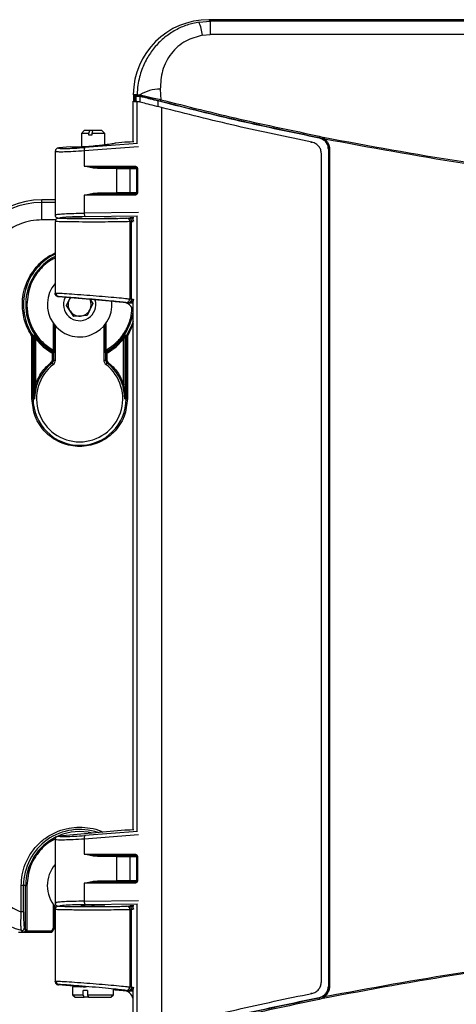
# Model space of a CAD drawing. Header units: inches. Extents: x 0.4 to 16.8, y 0 to 10.8.
# Tile 7 of 102: x 5.494 to 5.863, y 3.972 to 4.803. Entities that reach past the tile are written whole.
import ezdxf

# ---------------------------------------------------------------- set-up
doc = ezdxf.new("R2010")
doc.units = ezdxf.units.IN
doc.header["$MEASUREMENT"] = 0

msp = doc.modelspace()

# ---------------------------------------------------------------- linework, layer by layer
at = {"color": 7, "linetype": 'Continuous'}
for p, q in [((5.65524, 4.80203), (5.65393, 4.80334)), ((6.77942, 4.80334), (5.65393, 4.80334)), ((5.64574, 4.80128), (5.65524, 4.80203)), ((5.65524, 4.80203), (5.65524, 4.79074)), ((6.77811, 4.80203), (5.65524, 4.80203)), ((5.64865, 4.79023), (5.65524, 4.79074)), ((6.77811, 4.79074), (5.65524, 4.79074)), ((5.5902, 4.74033), (5.59339, 4.74015)), ((5.59055, 4.73445), (5.59055, 4.73937)), ((5.59411, 4.73914), (5.59093, 4.73937)), ((5.59181, 4.73913), (5.59181, 4.73437)), ((5.59184, 4.73437), (5.59184, 4.73912)), ((5.59267, 4.73431), (5.59267, 4.7389)), ((5.59339, 4.74015), (5.5957, 4.73981)), ((5.59631, 4.73869), (5.59411, 4.73914)), ((5.59579, 4.7387), (5.59579, 4.7336)), ((5.61299, 4.74474), (5.61336, 4.73582)), ((5.59016, 4.70017), (5.59016, 4.73448)), ((5.5933, 4.73427), (5.5933, 4.69895)), ((5.61129, 4.72981), (5.61129, 4.7349)), ((5.61399, 4.72916), (5.61399, 3.95233)), ((5.54886, 4.70984), (5.5464, 4.70738)), ((5.5464, 4.70738), (5.5464, 4.69587)), ((5.55282, 4.70738), (5.5464, 4.70738)), ((5.55339, 4.70984), (5.54886, 4.70984)), ((5.55282, 4.70738), (5.55339, 4.70984)), ((5.55282, 4.7059), (5.55282, 4.70738)), ((5.55522, 4.7059), (5.55282, 4.7059)), ((5.55578, 4.70984), (5.55339, 4.70984)), ((5.55578, 4.70984), (5.55522, 4.70738)), ((5.56609, 4.70738), (5.55522, 4.70738)), ((5.55522, 4.70738), (5.55522, 4.7059)), ((5.56363, 4.70984), (5.55578, 4.70984)), ((5.56609, 4.70738), (5.56363, 4.70984)), ((5.56609, 4.69759), (5.56609, 4.70738)), ((5.74704, 4.70369), (5.74706, 4.70371)), ((5.74706, 4.70371), (5.75002, 4.70261)), ((5.74725, 4.70509), (5.7505, 4.70388)), ((5.7505, 4.70388), (5.75179, 4.70254)), ((5.53717, 4.69592), (5.52736, 4.69506)), ((5.5947, 4.69599), (5.54885, 4.69255)), ((5.59379, 4.69883), (5.54928, 4.69549)), ((5.58307, 4.69994), (5.57538, 4.69927)), ((5.58757, 4.69994), (5.58307, 4.69994)), ((5.59081, 4.70023), (5.58757, 4.69994)), ((5.74019, 4.69991), (5.74084, 4.69991)), ((5.75002, 4.70261), (5.75127, 4.70177)), ((5.52426, 4.69158), (5.52426, 4.63873)), ((5.52442, 4.69194), (5.52442, 4.69163)), ((5.52442, 4.69163), (5.52443, 4.69158)), ((5.52455, 4.69228), (5.52467, 4.69185)), ((5.52736, 4.69506), (5.52695, 4.69503)), ((5.54885, 4.69255), (5.54885, 4.67982)), ((5.74903, 3.99122), (5.74903, 4.69027)), ((5.75498, 4.69408), (5.75495, 4.69405)), ((5.75495, 4.69405), (5.75495, 3.98743)), ((5.75498, 4.69408), (5.75498, 3.98741)), ((5.75587, 4.69408), (5.75498, 4.69408)), ((5.75587, 4.69408), (5.75587, 3.98741)), ((5.54885, 4.67982), (5.59131, 4.67982)), ((5.54885, 4.67982), (5.56, 4.67883)), ((5.55624, 4.67817), (5.54885, 4.67982)), ((5.56, 4.67883), (5.59154, 4.67883)), ((5.55989, 4.67785), (5.55624, 4.67817)), ((5.57624, 4.67785), (5.55989, 4.67785)), ((5.57624, 4.65718), (5.57624, 4.67785)), ((5.57624, 4.67785), (5.58771, 4.67785)), ((5.58771, 4.67785), (5.59296, 4.67785)), ((5.58771, 4.65718), (5.58771, 4.67785)), ((5.59296, 4.67785), (5.59296, 4.65718)), ((5.59365, 4.67785), (5.59296, 4.67785)), ((5.59365, 4.67785), (5.59365, 4.65718)), ((5.54885, 4.65521), (5.55624, 4.65686)), ((5.56, 4.6562), (5.54885, 4.65521)), ((5.54885, 4.65521), (5.54885, 4.64007)), ((5.59131, 4.65521), (5.54885, 4.65521)), ((5.55624, 4.65686), (5.55989, 4.65718)), ((5.55989, 4.65718), (5.57624, 4.65718)), ((5.59154, 4.6562), (5.56, 4.6562)), ((5.58771, 4.65718), (5.57624, 4.65718)), ((5.59296, 4.65718), (5.58771, 4.65718)), ((5.59365, 4.65718), (5.59296, 4.65718)), ((5.51294, 4.64906), (5.51294, 4.65129)), ((5.52426, 4.65129), (5.51294, 4.65129)), ((5.51294, 4.63431), (5.51294, 4.64906)), ((5.52426, 4.64906), (5.51294, 4.64906)), ((5.52454, 4.6391), (5.52442, 4.63905)), ((5.52442, 4.63905), (5.52442, 4.63874)), ((5.52467, 4.63883), (5.52455, 4.63836)), ((5.5947, 4.64064), (5.54885, 4.64007)), ((5.54953, 4.63712), (5.59378, 4.63767)), ((5.5933, 4.63751), (5.5933, 4.11824)), ((5.52466, 4.63431), (5.51294, 4.63431)), ((5.52426, 4.63308), (5.52426, 4.57257)), ((5.52491, 4.63298), (5.52426, 4.63306)), ((5.58452, 4.6359), (5.58478, 4.63592)), ((5.58576, 4.63586), (5.58757, 4.63602)), ((5.58883, 4.63306), (5.58739, 4.63295)), ((5.58739, 4.63295), (5.58739, 4.56767)), ((5.59081, 4.63602), (5.58757, 4.63602)), ((5.58803, 4.63503), (5.5891, 4.63602)), ((5.58882, 4.63327), (5.59016, 4.63337)), ((5.58883, 4.63306), (5.58882, 4.63327)), ((5.58883, 4.56744), (5.58883, 4.63306)), ((5.58883, 4.63306), (5.59016, 4.63306)), ((5.59016, 4.634), (5.59016, 4.63602)), ((5.52426, 4.57257), (5.52488, 4.57262)), ((5.52426, 4.57258), (5.52435, 4.57185)), ((5.52426, 4.5724), (5.52426, 4.57257)), ((5.52695, 4.56963), (5.52752, 4.56968)), ((5.5735, 4.56556), (5.52695, 4.56963)), ((5.57339, 4.56539), (5.52695, 4.56946)), ((5.53369, 4.56215), (5.53683, 4.56859)), ((5.55616, 4.56373), (5.55123, 4.55361)), ((5.55388, 4.5671), (5.55616, 4.56373)), ((5.57339, 4.56539), (5.5735, 4.56556)), ((5.57489, 4.56539), (5.57339, 4.56539)), ((5.57489, 4.56539), (5.5735, 4.56556)), ((5.57489, 4.56539), (5.58157, 4.56481)), ((5.58157, 4.56481), (5.59016, 4.56405)), ((5.58426, 4.56473), (5.58605, 4.56444)), ((5.59016, 4.56408), (5.58605, 4.56444)), ((5.58739, 4.56767), (5.58883, 4.56744)), ((5.58959, 4.56512), (5.58837, 4.56589)), ((5.58879, 4.56698), (5.58883, 4.56744)), ((5.58879, 4.56698), (5.59016, 4.56676)), ((5.58883, 4.56744), (5.59016, 4.56744)), ((5.58959, 4.56512), (5.59016, 4.56507)), ((5.59016, 4.11946), (5.59016, 4.56657)), ((5.59027, 4.56744), (5.59021, 4.56675)), ((5.54, 4.55282), (5.53369, 4.56215)), ((5.52254, 4.5473), (5.52254, 4.52438)), ((5.52352, 4.54597), (5.52352, 4.52438)), ((5.55123, 4.55361), (5.54, 4.55282)), ((5.56633, 4.52438), (5.56633, 4.54597)), ((5.56731, 4.52438), (5.56731, 4.5473)), ((5.59016, 4.54664), (5.58524, 4.53618)), ((5.5245, 4.51612), (5.5245, 4.5448)), ((5.56535, 4.5448), (5.56535, 4.51612)), ((5.50461, 4.53618), (5.50543, 4.53672)), ((5.50461, 4.48346), (5.50461, 4.53618)), ((5.50559, 4.53618), (5.50461, 4.53618)), ((5.50661, 4.53709), (5.50543, 4.53672)), ((5.50678, 4.53654), (5.50559, 4.53618)), ((5.50559, 4.48346), (5.50559, 4.53618)), ((5.50678, 4.48346), (5.50678, 4.53654)), ((5.50777, 4.534), (5.50854, 4.5346)), ((5.50777, 4.534), (5.50777, 4.49539)), ((5.58208, 4.534), (5.58131, 4.5346)), ((5.58208, 4.49539), (5.58208, 4.534)), ((5.58307, 4.53654), (5.58307, 4.48346)), ((5.58426, 4.53618), (5.58307, 4.53654)), ((5.58442, 4.53672), (5.58324, 4.53709)), ((5.58426, 4.53618), (5.58426, 4.48346)), ((5.58524, 4.53618), (5.58426, 4.53618)), ((5.58442, 4.53672), (5.58524, 4.53618)), ((5.58524, 4.53618), (5.58524, 4.48346)), ((5.52189, 4.52185), (5.52237, 4.52271)), ((5.52189, 4.51612), (5.52189, 4.52185)), ((5.52189, 4.52185), (5.52287, 4.52185)), ((5.52291, 4.52304), (5.52237, 4.52271)), ((5.52352, 4.52438), (5.52254, 4.52438)), ((5.52287, 4.52185), (5.52342, 4.52218)), ((5.52287, 4.52185), (5.52287, 4.51612)), ((5.56731, 4.52438), (5.56633, 4.52438)), ((5.56643, 4.52218), (5.56698, 4.52185)), ((5.56748, 4.52271), (5.56694, 4.52304)), ((5.56698, 4.51612), (5.56698, 4.52185)), ((5.56698, 4.52185), (5.56796, 4.52185)), ((5.56748, 4.52271), (5.56796, 4.52185)), ((5.56796, 4.52185), (5.56796, 4.51612)), ((5.5216, 4.51352), (5.521, 4.51429)), ((5.5216, 4.51352), (5.5226, 4.51223)), ((5.52189, 4.51612), (5.52287, 4.51612)), ((5.52287, 4.51612), (5.5245, 4.51612)), ((5.56535, 4.51612), (5.56698, 4.51612)), ((5.56698, 4.51612), (5.56796, 4.51612)), ((5.56725, 4.51223), (5.56825, 4.51352)), ((5.56885, 4.51429), (5.56825, 4.51352)), ((5.50777, 4.49539), (5.50678, 4.48346)), ((5.50678, 4.48346), (5.5087, 4.49509)), ((5.5087, 4.49509), (5.50777, 4.49539)), ((5.58208, 4.49539), (5.58115, 4.49509)), ((5.58115, 4.49509), (5.58307, 4.48346)), ((5.58307, 4.48346), (5.58208, 4.49539)), ((5.50461, 4.48346), (5.50559, 4.48346)), ((5.50559, 4.48346), (5.50678, 4.48346)), ((5.58307, 4.48346), (5.58426, 4.48346)), ((5.58426, 4.48346), (5.58524, 4.48346)), ((5.52736, 4.11436), (5.52695, 4.11432)), ((5.58307, 4.11923), (5.52736, 4.11436)), ((5.5947, 4.11528), (5.54885, 4.11184)), ((5.59379, 4.11812), (5.54928, 4.11478)), ((5.58757, 4.11924), (5.58307, 4.11923)), ((5.59081, 4.11952), (5.58757, 4.11924)), ((5.52426, 4.11087), (5.52426, 4.05802)), ((5.52442, 4.11123), (5.52442, 4.11093)), ((5.52442, 4.11093), (5.52443, 4.11087)), ((5.52455, 4.11157), (5.52467, 4.11114)), ((5.54885, 4.11184), (5.54885, 4.09911)), ((5.54885, 4.09911), (5.59131, 4.09911)), ((5.54885, 4.09911), (5.56, 4.09813)), ((5.55624, 4.09746), (5.54885, 4.09911)), ((5.55989, 4.09714), (5.55624, 4.09746)), ((5.57624, 4.09714), (5.55989, 4.09714)), ((5.56, 4.09813), (5.59154, 4.09813)), ((5.57624, 4.07647), (5.57624, 4.09714)), ((5.57624, 4.09714), (5.58771, 4.09714)), ((5.58771, 4.09714), (5.59296, 4.09714)), ((5.58771, 4.07647), (5.58771, 4.09714)), ((5.59296, 4.09714), (5.59296, 4.07647)), ((5.59365, 4.09714), (5.59296, 4.09714)), ((5.59365, 4.09714), (5.59365, 4.07647)), ((5.4956, 4.05028), (5.4956, 4.07253)), ((5.49757, 4.07253), (5.4956, 4.07253)), ((5.49757, 4.05028), (5.49757, 4.07253)), ((5.49935, 4.07253), (5.49757, 4.07253)), ((5.49935, 4.03517), (5.49935, 4.07253)), ((5.49935, 4.07253), (5.50034, 4.07253)), ((5.50034, 4.07253), (5.50034, 4.03517)), ((5.54885, 4.0745), (5.55624, 4.07615)), ((5.56, 4.07549), (5.54885, 4.0745)), ((5.54885, 4.0745), (5.54885, 4.05936)), ((5.59131, 4.0745), (5.54885, 4.0745)), ((5.55624, 4.07615), (5.55989, 4.07647)), ((5.55989, 4.07647), (5.57624, 4.07647)), ((5.59154, 4.07549), (5.56, 4.07549)), ((5.58771, 4.07647), (5.57624, 4.07647)), ((5.59296, 4.07647), (5.58771, 4.07647)), ((5.59365, 4.07647), (5.59296, 4.07647)), ((5.52254, 4.05689), (5.52254, 4.03665)), ((5.52352, 4.05557), (5.52352, 4.03665)), ((5.52442, 4.05834), (5.52454, 4.05839)), ((5.52442, 4.05803), (5.52442, 4.05834)), ((5.52467, 4.05812), (5.52455, 4.05766)), ((5.54885, 4.05936), (5.5947, 4.05993)), ((5.59378, 4.05696), (5.54953, 4.05641)), ((5.5933, 4.0568), (5.5933, 3.94721)), ((5.49757, 4.05028), (5.4956, 4.05028)), ((5.52426, 4.05237), (5.52426, 3.99186)), ((5.52491, 4.05227), (5.52426, 4.05236)), ((5.5245, 4.05233), (5.5245, 4.0544)), ((5.58452, 4.05519), (5.58478, 4.05521)), ((5.58576, 4.05515), (5.58757, 4.05531)), ((5.58883, 4.05235), (5.58739, 4.05224)), ((5.58739, 4.05224), (5.58739, 3.98696)), ((5.59081, 4.05531), (5.58757, 4.05531)), ((5.58803, 4.05432), (5.5891, 4.05531)), ((5.58882, 4.05256), (5.59016, 4.05266)), ((5.58883, 4.05235), (5.58882, 4.05256)), ((5.58883, 3.98673), (5.58883, 4.05235)), ((5.59016, 4.05235), (5.58883, 4.05235)), ((5.59016, 4.05329), (5.59016, 4.05531)), ((5.49323, 4.03316), (5.4972, 4.03316)), ((5.49691, 4.03326), (5.49571, 4.03477)), ((5.49713, 4.0332), (5.49691, 4.03326)), ((5.4982, 4.03666), (5.49935, 4.03517)), ((5.50034, 4.03517), (5.49935, 4.03517)), ((5.50034, 4.03517), (5.50016, 4.03415)), ((5.50016, 4.03415), (5.50016, 4.03316)), ((5.52109, 4.03415), (5.50016, 4.03415)), ((5.50016, 4.03316), (5.52109, 4.03316)), ((5.52254, 4.03665), (5.52109, 4.03415)), ((5.52109, 4.03316), (5.52109, 4.03415)), ((5.52109, 4.03415), (5.52194, 4.03366)), ((5.52194, 4.03366), (5.52339, 4.03616)), ((5.52254, 4.03665), (5.52352, 4.03665)), ((5.52339, 4.03616), (5.52254, 4.03665)), ((5.52339, 4.03616), (5.52426, 4.03766)), ((5.52352, 4.03665), (5.52426, 4.03793)), ((5.52426, 3.99186), (5.52488, 3.99191)), ((5.52426, 3.99187), (5.52435, 3.99114)), ((5.52426, 3.99169), (5.52426, 3.99186)), ((5.52752, 3.98897), (5.52695, 3.98892)), ((5.52695, 3.98892), (5.54587, 3.98726)), ((5.54587, 3.98709), (5.52695, 3.98875)), ((5.53902, 3.98709), (5.53902, 3.98045)), ((5.55129, 3.98709), (5.53902, 3.98709)), ((5.54587, 3.98726), (5.54607, 3.98728)), ((5.54587, 3.98726), (5.54592, 3.98726)), ((5.54592, 3.98709), (5.54592, 3.98726)), ((5.55169, 3.98389), (5.54804, 3.98389)), ((5.54804, 3.98045), (5.54804, 3.98389)), ((5.55169, 3.98389), (5.55169, 3.98045)), ((5.57347, 3.98485), (5.5735, 3.98485)), ((5.5735, 3.98485), (5.57347, 3.98481)), ((5.57347, 3.98045), (5.57347, 3.98481)), ((5.57489, 3.98468), (5.57347, 3.98468)), ((5.5735, 3.98485), (5.57489, 3.98468)), ((5.57489, 3.98468), (5.58157, 3.9841)), ((5.58157, 3.9841), (5.59016, 3.98335)), ((5.58605, 3.98373), (5.58426, 3.98402)), ((5.59016, 3.98337), (5.58605, 3.98373)), ((5.58739, 3.98696), (5.58883, 3.98673)), ((5.58959, 3.98441), (5.58837, 3.98518)), ((5.58879, 3.98627), (5.58883, 3.98673)), ((5.58879, 3.98627), (5.59016, 3.98605)), ((5.58883, 3.98673), (5.59016, 3.98673)), ((5.58959, 3.98441), (5.59016, 3.98436)), ((5.59016, 3.94701), (5.59016, 3.98586)), ((5.59027, 3.98673), (5.59021, 3.98604)), ((5.74084, 3.98157), (5.74019, 3.98157)), ((5.75495, 3.98743), (5.75498, 3.98741)), ((5.75587, 3.98741), (5.75498, 3.98741)), ((5.53902, 3.98045), (5.54123, 3.97823)), ((5.53902, 3.98045), (5.54804, 3.98045)), ((5.54123, 3.97823), (5.54887, 3.97823)), ((5.54887, 3.97823), (5.54804, 3.98045)), ((5.55252, 3.97823), (5.54887, 3.97823)), ((5.55169, 3.98045), (5.57347, 3.98045)), ((5.55169, 3.98045), (5.55252, 3.97823)), ((5.55252, 3.97823), (5.57125, 3.97823)), ((5.57125, 3.97823), (5.57347, 3.98045)), ((5.74706, 3.97778), (5.74704, 3.9778)), ((5.75002, 3.97888), (5.74706, 3.97778)), ((5.7505, 3.97761), (5.74725, 3.9764)), ((5.75127, 3.97972), (5.75002, 3.97888)), ((5.75179, 3.97895), (5.7505, 3.97761))]:
    msp.add_line(p, q, dxfattribs=at)
at = {"color": 7, "linetype": 'Continuous', "flags": 128}
for points in [[(5.53697, 4.56858), (5.53679, 4.56832), (5.53616, 4.56721)], [(5.59016, 4.54876), (5.58877, 4.54492), (5.58442, 4.53672)]]:
    msp.add_lwpolyline(points, dxfattribs=at)
at = {"color": 7, "linetype": 'Continuous'}
for centre, radius, start, end in [((5.60462, 4.78452), 0.0444, 7.38962, 22.17849), ((6.21668, 7.03759), 2.38189, 254.76912, 254.81245), ((5.59437, 4.74009), 0.000983, 176.6654, 254.65381), ((5.59661, 4.73958), 0.000938, 165.76279, 251.29402), ((5.61245, 4.71389), 0.03086, 88.98205, 122.87356), ((5.61656, 4.73453), 0.00345, 158.02966, 181.29905), ((5.75145, 4.70379), 0.00439, 162.8655, 181.12806), ((5.75188, 4.70262), 0.00187, 137.60062, 180.29709), ((5.55282, 4.69347), 0.00408, 150.4103, 193.11182), ((5.75428, 4.70028), 0.00336, 137.88224, 153.7996), ((5.56213, 4.67809), 0.00226, 160.83589, 186.17364), ((5.57709, 4.678), 0.000868, 106.04299, 189.94624), ((5.58676, 4.67788), 0.000951, 357.96274, 87.80639), ((5.59254, 4.67959), 0.00126, 169.3228, 216.70064), ((5.56213, 4.65694), 0.00226, 173.82636, 199.16411), ((5.57709, 4.65703), 0.000868, 170.05376, 253.95701), ((5.58676, 4.65715), 0.000951, 272.19361, 2.03726), ((5.59254, 4.65544), 0.00126, 143.29936, 190.6772), ((5.51294, 4.58435), 0.06694, 90, 180), ((5.51294, 4.58435), 0.06471, 90, 180), ((5.55297, 4.63947), 0.00416, 171.68502, 214.37291), ((5.58446, 4.63297), 0.00293, 359.51707, 88.96404), ((5.54493, 4.56294), 0.04741, 115.84866, 213.57375), ((5.54493, 4.56294), 0.04557, 116.97277, 241.11658), ((5.54493, 4.56294), 0.02731, 139.1803, 5.39062), ((5.52781, 4.5726), 0.00293, 179.5094, 264.27073), ((5.54493, 4.56294), 0.01366, 153.85581, 16.14419), ((5.54493, 4.56294), 0.00975, 154.03034, 214.03034), ((5.54493, 4.56294), 0.00975, 334.03034, 25.34688), ((5.58446, 4.56766), 0.00293, 266.13661, 0.25521), ((5.54493, 4.56294), 0.00975, 214.03034, 274.03034), ((5.54493, 4.56294), 0.00975, 274.03034, 334.03034), ((5.54493, 4.56294), 0.04557, 298.88342, 353.07398), ((5.5058, 4.53654), 0.000986, 0.0489, 33.95871), ((5.54493, 4.56294), 0.04612, 217.91284, 240.72295), ((5.54493, 4.56294), 0.04612, 299.27705, 322.08716), ((5.58405, 4.53654), 0.000986, 146.04129, 179.9511), ((5.52244, 4.52217), 0.000986, 0.09882, 61.01775), ((5.56741, 4.52217), 0.000986, 118.98225, 179.90118), ((5.54493, 4.48346), 0.03804, 127.81365, 162.20117), ((5.51958, 4.51612), 0.00329, 307.81365, 0), ((5.51958, 4.51612), 0.00492, 307.81365, 0), ((5.57027, 4.51612), 0.00492, 180, 232.18635), ((5.57027, 4.51612), 0.00329, 180, 232.18635), ((5.54493, 4.48346), 0.03804, 17.79883, 52.18635), ((5.54493, 4.48346), 0.03642, 127.81365, 52.18635), ((5.54493, 4.48346), 0.03933, 180, 0), ((5.54493, 4.07253), 0.04736, 70.78973, 180), ((5.54493, 4.07253), 0.04557, 115.79864, 180), ((5.54493, 4.07253), 0.04557, 76.41025, 112.88934), ((5.55282, 4.11277), 0.00408, 150.4103, 193.11182), ((5.51294, 4.09714), 0.06471, 180, 254.56366), ((5.56213, 4.09738), 0.00226, 160.83589, 186.17364), ((5.57709, 4.09729), 0.000868, 106.04299, 189.94624), ((5.58676, 4.09717), 0.000951, 357.96274, 87.80639), ((5.59254, 4.09888), 0.00126, 169.3228, 216.70064), ((5.54493, 4.07253), 0.02731, 139.1803, 221.60318), ((5.56213, 4.07623), 0.00226, 173.82636, 199.16411), ((5.57709, 4.07632), 0.000868, 170.05376, 253.95701), ((5.58676, 4.07644), 0.000951, 272.19361, 2.03726), ((5.59254, 4.07474), 0.00126, 143.29936, 190.6772), ((5.55297, 4.05876), 0.00416, 171.68502, 214.37291), ((5.58446, 4.05227), 0.00293, 359.51707, 88.96404), ((5.49623, 4.03667), 0.00197, 254.82457, 359.73908), ((5.52109, 4.03415), 0.000984, 270, 330), ((5.52254, 4.03664), 0.000975, 330.00869, 0.28456), ((5.52781, 3.99189), 0.00293, 179.5094, 264.27073), ((5.54591, 3.98758), 0.000492, 271.36509, 337.61833), ((5.58446, 3.98695), 0.00293, 266.13661, 0.25521), ((5.75145, 3.97769), 0.00439, 178.87194, 197.1345), ((5.75188, 3.97887), 0.00187, 179.70291, 222.39938), ((5.75428, 3.9812), 0.00336, 206.2004, 222.11776)]:
    msp.add_arc(centre, radius, start, end, dxfattribs=at)
for centre, major_axis, ratio, start_param, end_param in [((5.65442, 4.73912), (-0.04558, 0.04558), 0.992433, 5.501585, 7.053576), ((5.74763, 7.03759), (2.35097, 0), 0.979895, 4.646429, 4.647759), ((5.74671, 7.03759), (2.35558, 0), 0.979895, 4.645882, 4.647214), ((5.55624, 4.63602), (0.02018, 0), 0.017455, 3.419923, 6.004855), ((5.58067, 4.55499), (-0.0088, -0.00452), 0.995197, 2.93943, 4.148305), ((5.55624, 4.05531), (0.00984, 0), 0.017455, 3.141593, 6.283185), ((5.58067, 3.97428), (-0.0088, -0.00452), 0.995197, 2.949126, 4.148305)]:
    msp.add_ellipse(centre, major_axis=major_axis, ratio=ratio, start_param=start_param, end_param=end_param, dxfattribs=at)
for points, knots in [([(5.64574, 4.80128), (5.64232, 4.80057), (5.63544, 4.79913), (5.62568, 4.79472), (5.61655, 4.78863), (5.6086, 4.78088), (5.60201, 4.77167), (5.59784, 4.76289), (5.59533, 4.75483), (5.59386, 4.74778), (5.59355, 4.74277), (5.59339, 4.74015)], [0, 0, 0, 0, 0.116836, 0.23525, 0.359338, 0.488965, 0.613915, 0.749217, 0.824664, 0.908253, 1, 1, 1, 1]), ([(5.64865, 4.79023), (5.64375, 4.7889), (5.63342, 4.7861), (5.62143, 4.77501), (5.61382, 4.76062), (5.61327, 4.74999), (5.61299, 4.74474)], [0, 0, 0, 0, 0.2268251, 0.4775522, 0.7418825, 1, 1, 1, 1]), ([(5.5902, 4.74033), (5.59021, 4.74027), (5.59021, 4.74017), (5.59025, 4.74001), (5.59031, 4.73986), (5.5904, 4.73972), (5.59051, 4.7396), (5.59068, 4.73946), (5.59083, 4.7394), (5.59093, 4.73937)], [0, 0, 0, 0, 0.125927, 0.251824, 0.37772, 0.503614, 0.629506, 0.755397, 1, 1, 1, 1]), ([(5.5957, 4.73981), (5.59666, 4.73962), (5.59859, 4.73925), (5.6028, 4.73832), (5.60775, 4.73718), (5.61148, 4.73627), (5.61336, 4.73582)], [0, 0, 0, 0, 0.249078, 0.499164, 0.748278, 1, 1, 1, 1]), ([(5.59579, 4.7387), (5.59629, 4.7386), (5.5973, 4.73842), (5.60164, 4.73736), (5.60658, 4.73611), (5.61006, 4.73522), (5.61129, 4.7349)], [0, 0, 0, 0, 0.280009, 0.559842, 0.844503, 1, 1, 1, 1]), ([(5.61311, 4.73445), (5.61132, 4.73492), (5.60775, 4.73584), (5.60305, 4.73704), (5.59905, 4.73804), (5.59722, 4.73847), (5.59631, 4.73869)], [0, 0, 0, 0, 0.251683, 0.500804, 0.750891, 1, 1, 1, 1]), ([(5.61399, 4.72916), (5.61134, 4.72984), (5.60602, 4.73122), (5.59943, 4.73288), (5.59474, 4.73402), (5.59377, 4.73419), (5.5933, 4.73427)], [0, 0, 0, 0, 0.256031, 0.51226, 0.762992, 1, 1, 1, 1]), ([(5.74704, 4.70369), (5.72429, 4.7084), (5.67877, 4.71783), (5.63379, 4.72921), (5.61129, 4.7349)], [0, 0, 0, 0, 0.499751, 1, 1, 1, 1]), ([(5.61311, 4.73445), (5.63534, 4.72884), (5.67973, 4.71765), (5.72464, 4.70835), (5.74706, 4.70371)], [0, 0, 0, 0, 0.500879, 1, 1, 1, 1]), ([(5.61336, 4.73582), (5.63556, 4.73022), (5.67992, 4.71903), (5.72482, 4.70973), (5.74725, 4.70509)], [0, 0, 0, 0, 0.500336, 1, 1, 1, 1]), ([(5.74106, 4.69991), (5.71977, 4.70436), (5.67718, 4.71326), (5.63506, 4.72386), (5.61399, 4.72916)], [0, 0, 0, 0, 0.499783, 1, 1, 1, 1]), ([(5.75495, 4.69405), (5.75484, 4.69516), (5.75463, 4.69736), (5.75294, 4.70027), (5.75041, 4.70264), (5.74819, 4.70333), (5.74704, 4.70369)], [0, 0, 0, 0, 0.243946, 0.487905, 0.732412, 1, 1, 1, 1]), ([(6.68285, 4.70388), (6.64417, 4.6967), (6.56711, 4.68238), (6.45039, 4.66811), (6.3336, 4.65926), (6.21668, 4.65637), (6.09975, 4.65926), (5.98296, 4.66811), (5.86625, 4.68238), (5.78918, 4.6967), (5.7505, 4.70388)], [0, 0, 0, 0, 0.126004, 0.25109, 0.375701, 0.5, 0.624302, 0.74891, 0.873998, 1, 1, 1, 1]), ([(5.52695, 4.69503), (5.52724, 4.69489), (5.52782, 4.6946), (5.53276, 4.69457), (5.5401, 4.69485), (5.54628, 4.69528), (5.54928, 4.69549)], [0, 0, 0, 0, 0.242829, 0.499811, 0.756905, 1, 1, 1, 1]), ([(5.55624, 4.69659), (5.55384, 4.69639), (5.55016, 4.69609), (5.54571, 4.69583), (5.54266, 4.69569), (5.5402, 4.69563), (5.53782, 4.69566), (5.53742, 4.69582), (5.53717, 4.69592)], [0, 0, 0, 0, 0.239913, 0.368844, 0.500394, 0.631878, 0.760629, 1, 1, 1, 1]), ([(5.57538, 4.69927), (5.57512, 4.69912), (5.57473, 4.69889), (5.57234, 4.69844), (5.56987, 4.69807), (5.5668, 4.69767), (5.56235, 4.69716), (5.55865, 4.69681), (5.55624, 4.69659)], [0, 0, 0, 0, 0.239028, 0.367896, 0.499609, 0.631387, 0.760434, 1, 1, 1, 1]), ([(5.74903, 4.69027), (5.74892, 4.69136), (5.74871, 4.69355), (5.74703, 4.69645), (5.74448, 4.69884), (5.74224, 4.69954), (5.74106, 4.69991)], [0, 0, 0, 0, 0.241705, 0.483349, 0.72673, 1, 1, 1, 1]), ([(5.75127, 4.70177), (5.75181, 4.70127), (5.75291, 4.70028), (5.75407, 4.69838), (5.75484, 4.69629), (5.75493, 4.69481), (5.75498, 4.69408)], [0, 0, 0, 0, 0.250978, 0.500472, 0.750637, 1, 1, 1, 1]), ([(5.75179, 4.70254), (5.75239, 4.70199), (5.7536, 4.70091), (5.75487, 4.69881), (5.75572, 4.69651), (5.75582, 4.69489), (5.75587, 4.69408)], [0, 0, 0, 0, 0.250429, 0.500399, 0.750025, 1, 1, 1, 1]), ([(6.21668, 4.65629), (6.17788, 4.65685), (6.10019, 4.65795), (5.98376, 4.66705), (5.86733, 4.68115), (5.7904, 4.69539), (5.75179, 4.70254)], [0, 0, 0, 0, 0.248342, 0.497387, 0.74774, 1, 1, 1, 1]), ([(5.52447, 4.69264), (5.52445, 4.6926), (5.52436, 4.69241), (5.52428, 4.69204), (5.52426, 4.69172), (5.52426, 4.69157)], [0, 0, 0, 0, 0.116164, 0.560243, 1, 1, 1, 1]), ([(5.52695, 4.69503), (5.52674, 4.69499), (5.52628, 4.69492), (5.52552, 4.69453), (5.52484, 4.69386), (5.52442, 4.69292), (5.52442, 4.69227), (5.52442, 4.69194)], [0, 0, 0, 0, 0.119367, 0.250543, 0.499982, 0.749633, 1, 1, 1, 1]), ([(5.54885, 4.69255), (5.54563, 4.69235), (5.53936, 4.69195), (5.53182, 4.69166), (5.52632, 4.69163), (5.52506, 4.69184), (5.52442, 4.69194)], [0, 0, 0, 0, 0.257047, 0.500204, 0.748371, 1, 1, 1, 1]), ([(5.59131, 4.67982), (5.59161, 4.67979), (5.59221, 4.67974), (5.59287, 4.67936), (5.59327, 4.67895), (5.59349, 4.6786), (5.59363, 4.67823), (5.59364, 4.67798), (5.59365, 4.67785)], [0, 0, 0, 0, 0.272654, 0.531181, 0.657651, 0.781937, 0.890018, 1, 1, 1, 1]), ([(5.59154, 4.67883), (5.59175, 4.67882), (5.5921, 4.67879), (5.5925, 4.6786), (5.59273, 4.6784), (5.59286, 4.67823), (5.59295, 4.67804), (5.59296, 4.67791), (5.59296, 4.67785)], [0, 0, 0, 0, 0.3505251, 0.5823805, 0.7077364, 0.8167523, 0.9126236, 1, 1, 1, 1]), ([(5.59365, 4.65718), (5.59364, 4.65705), (5.59362, 4.65679), (5.59349, 4.65641), (5.59327, 4.65607), (5.59286, 4.65566), (5.59219, 4.65529), (5.5916, 4.65524), (5.59131, 4.65521)], [0, 0, 0, 0, 0.115318, 0.227927, 0.344007, 0.469225, 0.738921, 1, 1, 1, 1]), ([(5.59296, 4.65718), (5.59296, 4.65712), (5.59295, 4.65699), (5.59286, 4.6568), (5.59273, 4.65663), (5.5925, 4.65643), (5.5921, 4.65624), (5.59175, 4.65621), (5.59154, 4.6562)], [0, 0, 0, 0, 0.08738, 0.183254, 0.292268, 0.417615, 0.64943, 1, 1, 1, 1]), ([(5.52426, 4.6391), (5.52427, 4.63894), (5.52428, 4.63861), (5.52437, 4.63822), (5.52446, 4.63804), (5.52448, 4.638)], [0, 0, 0, 0, 0.4291, 0.884838, 1, 1, 1, 1]), ([(5.52442, 4.63874), (5.52516, 4.63892), (5.52648, 4.63922), (5.5322, 4.63962), (5.53953, 4.63992), (5.54581, 4.64002), (5.54885, 4.64007)], [0, 0, 0, 0, 0.2796, 0.500115, 0.757831, 1, 1, 1, 1]), ([(5.52721, 4.63563), (5.52698, 4.63565), (5.52649, 4.63569), (5.52587, 4.63595), (5.52534, 4.63631), (5.52482, 4.63688), (5.52442, 4.63771), (5.52442, 4.6384), (5.52442, 4.63874)], [0, 0, 0, 0, 0.119974, 0.250385, 0.367498, 0.50111, 0.750309, 1, 1, 1, 1]), ([(5.54953, 4.63712), (5.54653, 4.63707), (5.54033, 4.63696), (5.53309, 4.6366), (5.52877, 4.63623), (5.52823, 4.63599), (5.52808, 4.63592)], [0, 0, 0, 0, 0.283132, 0.583124, 0.883252, 1, 1, 1, 1]), ([(5.51294, 4.63431), (5.50989, 4.63415), (5.50361, 4.63382), (5.4943, 4.63104), (5.48534, 4.62643), (5.47736, 4.61993), (5.47086, 4.61194), (5.46625, 4.60298), (5.46347, 4.59367), (5.46313, 4.58739), (5.46297, 4.58435)], [0, 0, 0, 0, 0.116516, 0.240011, 0.368641, 0.5, 0.631359, 0.759989, 0.883484, 1, 1, 1, 1]), ([(5.52523, 4.63527), (5.52495, 4.63491), (5.52439, 4.63421), (5.52461, 4.63339), (5.52473, 4.63298)], [0, 0, 0, 0, 0.499534, 1, 1, 1, 1]), ([(5.55624, 4.63256), (5.55217, 4.63257), (5.54596, 4.63258), (5.53854, 4.63264), (5.53243, 4.63272), (5.52785, 4.63283), (5.52529, 4.63292), (5.52499, 4.63297), (5.52491, 4.63298)], [0, 0, 0, 0, 0.2714211, 0.413482, 0.5593634, 0.7944547, 0.9457128, 1, 1, 1, 1]), ([(5.52519, 4.6352), (5.52545, 4.63545), (5.52575, 4.63573), (5.52613, 4.6358), (5.52616, 4.63581)], [0, 0, 0, 0, 0.908991, 1, 1, 1, 1]), ([(5.52721, 4.63602), (5.52742, 4.63597), (5.5279, 4.63587), (5.53149, 4.63574), (5.53617, 4.63565), (5.54092, 4.63558), (5.54659, 4.63554), (5.55286, 4.63551), (5.5593, 4.63551), (5.56544, 4.63553), (5.57091, 4.63558), (5.5767, 4.63565), (5.58186, 4.63576), (5.58369, 4.63586), (5.58452, 4.6359)], [0, 0, 0, 0, 0.095223, 0.211756, 0.278235, 0.34928, 0.423729, 0.500006, 0.576282, 0.65073, 0.721772, 0.788249, 0.904778, 1, 1, 1, 1]), ([(5.58739, 4.63295), (5.5861, 4.63289), (5.58374, 4.63279), (5.57613, 4.63266), (5.5669, 4.63258), (5.55975, 4.63256), (5.55624, 4.63256)], [0, 0, 0, 0, 0.271986, 0.499992, 0.754855, 1, 1, 1, 1]), ([(5.58803, 4.63503), (5.58797, 4.6351), (5.58783, 4.63524), (5.5875, 4.63552), (5.58691, 4.6359), (5.5864, 4.63597), (5.58608, 4.63602)], [0, 0, 0, 0, 0.108051, 0.22594, 0.501477, 1, 1, 1, 1]), ([(5.58882, 4.63327), (5.58877, 4.63359), (5.58866, 4.63425), (5.58825, 4.63476), (5.58803, 4.63503)], [0, 0, 0, 0, 0.487585, 1, 1, 1, 1]), ([(5.5891, 4.63602), (5.5894, 4.63563), (5.59001, 4.63485), (5.59018, 4.63387), (5.59026, 4.63338)], [0, 0, 0, 0, 0.501363, 1, 1, 1, 1]), ([(5.49654, 4.56294), (5.49669, 4.56589), (5.49702, 4.57197), (5.49971, 4.58098), (5.50417, 4.58967), (5.51049, 4.59735), (5.5173, 4.60314), (5.52228, 4.60551), (5.52426, 4.60645)], [0, 0, 0, 0, 0.162372, 0.33447, 0.513723, 0.69678, 0.879837, 1, 1, 1, 1]), ([(5.52426, 4.60219), (5.52299, 4.60158), (5.51897, 4.59963), (5.51319, 4.59463), (5.5074, 4.58757), (5.50185, 4.57717), (5.50093, 4.56854), (5.50034, 4.56294)], [0, 0, 0, 0, 0.087009, 0.277285, 0.46756, 0.653882, 1, 1, 1, 1]), ([(5.52695, 4.56963), (5.52662, 4.56969), (5.52597, 4.56981), (5.52513, 4.5704), (5.52453, 4.5712), (5.52428, 4.57198), (5.52426, 4.57244), (5.52426, 4.57257)], [0, 0, 0, 0, 0.227289, 0.454578, 0.681887, 0.909226, 1, 1, 1, 1]), ([(5.52695, 4.56946), (5.52662, 4.56952), (5.52597, 4.56964), (5.52513, 4.57022), (5.52453, 4.57103), (5.52428, 4.5718), (5.52426, 4.57227), (5.52426, 4.5724)], [0, 0, 0, 0, 0.226986, 0.453964, 0.681123, 0.908552, 1, 1, 1, 1]), ([(5.52488, 4.57262), (5.52593, 4.57259), (5.52807, 4.57253), (5.53562, 4.57207), (5.54537, 4.57138), (5.55269, 4.57082), (5.55624, 4.57054)], [0, 0, 0, 0, 0.244578, 0.499523, 0.75716, 1, 1, 1, 1]), ([(5.50034, 4.56294), (5.50062, 4.55912), (5.5012, 4.55135), (5.50588, 4.54046), (5.51295, 4.53094), (5.51938, 4.52654), (5.52254, 4.52438)], [0, 0, 0, 0, 0.245688, 0.5, 0.754312, 1, 1, 1, 1]), ([(5.52752, 4.56968), (5.52823, 4.56966), (5.5298, 4.56962), (5.53547, 4.56926), (5.54427, 4.56859), (5.55551, 4.56765), (5.56682, 4.56663), (5.57581, 4.56574), (5.58172, 4.56509), (5.58346, 4.56484), (5.58426, 4.56473)], [0, 0, 0, 0, 0.099233, 0.217528, 0.353211, 0.499705, 0.646292, 0.78218, 0.900662, 1, 1, 1, 1]), ([(5.55624, 4.57054), (5.55972, 4.57026), (5.56687, 4.56968), (5.57655, 4.56882), (5.58404, 4.5681), (5.58631, 4.56781), (5.58739, 4.56767)], [0, 0, 0, 0, 0.24307, 0.500396, 0.763641, 1, 1, 1, 1]), ([(5.58605, 4.56444), (5.58624, 4.56445), (5.58662, 4.56445), (5.58724, 4.56471), (5.58776, 4.56511), (5.58815, 4.56556), (5.5883, 4.56578), (5.58837, 4.56589)], [0, 0, 0, 0, 0.250451, 0.499806, 0.778114, 0.89436, 1, 1, 1, 1]), ([(5.58959, 4.56512), (5.58935, 4.56499), (5.58879, 4.5647), (5.58759, 4.56441), (5.58664, 4.56443), (5.58605, 4.56444)], [0, 0, 0, 0, 0.2135687, 0.5000248, 1, 1, 1, 1]), ([(5.58837, 4.56589), (5.58847, 4.56606), (5.58867, 4.5664), (5.58875, 4.56679), (5.58879, 4.56698)], [0, 0, 0, 0, 0.504485, 1, 1, 1, 1]), ([(5.59021, 4.56675), (5.59015, 4.56646), (5.59003, 4.56589), (5.58974, 4.56537), (5.58959, 4.56512)], [0, 0, 0, 0, 0.4994699, 1, 1, 1, 1]), ([(5.56731, 4.52438), (5.57047, 4.52654), (5.57691, 4.53094), (5.58394, 4.54047), (5.58833, 4.55035), (5.58888, 4.55704), (5.58911, 4.5598)], [0, 0, 0, 0, 0.263663, 0.536583, 0.809502, 1, 1, 1, 1]), ([(5.50854, 4.5346), (5.50833, 4.53487), (5.50793, 4.5354), (5.50735, 4.53615), (5.50693, 4.53673), (5.50671, 4.537), (5.50663, 4.53708), (5.50662, 4.53709), (5.50661, 4.53709)], [0, 0, 0, 0, 0.2568943, 0.4990913, 0.7483751, 0.8799466, 0.9403236, 1, 1, 1, 1]), ([(5.50678, 4.53654), (5.50678, 4.53654), (5.50679, 4.53654), (5.5068, 4.53651), (5.50686, 4.53638), (5.507, 4.536), (5.50731, 4.53518), (5.50758, 4.53447), (5.50777, 4.534)], [0, 0, 0, 0, 0.02279, 0.046694, 0.101048, 0.250402, 0.500412, 1, 1, 1, 1]), ([(5.58324, 4.53709), (5.58323, 4.53709), (5.58322, 4.53708), (5.58314, 4.537), (5.58292, 4.53673), (5.58249, 4.53615), (5.58192, 4.5354), (5.58152, 4.53487), (5.58131, 4.5346)], [0, 0, 0, 0, 0.05968, 0.120061, 0.251645, 0.501436, 0.743399, 1, 1, 1, 1]), ([(5.58208, 4.534), (5.58227, 4.53447), (5.58254, 4.53518), (5.58285, 4.536), (5.58299, 4.53638), (5.58305, 4.53651), (5.58306, 4.53654), (5.58307, 4.53654), (5.58307, 4.53654)], [0, 0, 0, 0, 0.499252, 0.749578, 0.898937, 0.953296, 0.977205, 1, 1, 1, 1]), ([(5.52237, 4.52271), (5.52246, 4.52265), (5.5226, 4.52256), (5.52275, 4.52234), (5.52285, 4.52211), (5.52287, 4.52194), (5.52287, 4.52185)], [0, 0, 0, 0, 0.292765, 0.499936, 0.754394, 1, 1, 1, 1]), ([(5.52254, 4.52438), (5.52259, 4.52421), (5.52269, 4.52392), (5.5228, 4.52356), (5.52287, 4.52332), (5.5229, 4.52316), (5.52292, 4.52306), (5.52292, 4.52304), (5.52291, 4.52304)], [0, 0, 0, 0, 0.281436, 0.49827, 0.642317, 0.771324, 0.888922, 1, 1, 1, 1]), ([(5.52342, 4.52218), (5.52343, 4.52219), (5.52344, 4.52222), (5.52346, 4.52237), (5.52348, 4.5226), (5.5235, 4.52298), (5.52352, 4.52357), (5.52352, 4.52411), (5.52352, 4.52438)], [0, 0, 0, 0, 0.126093, 0.250536, 0.376814, 0.501184, 0.744809, 1, 1, 1, 1]), ([(5.56633, 4.52438), (5.56633, 4.52411), (5.56633, 4.52358), (5.56635, 4.52297), (5.56637, 4.52259), (5.56639, 4.52237), (5.56641, 4.52222), (5.56642, 4.52219), (5.56643, 4.52218)], [0, 0, 0, 0, 0.252956, 0.499711, 0.626532, 0.749862, 0.875655, 1, 1, 1, 1]), ([(5.56694, 4.52304), (5.56693, 4.52304), (5.56693, 4.52306), (5.56694, 4.52316), (5.56698, 4.52332), (5.56705, 4.52356), (5.56716, 4.52392), (5.56726, 4.52421), (5.56731, 4.52438)], [0, 0, 0, 0, 0.110733, 0.227927, 0.35643, 0.499849, 0.717378, 1, 1, 1, 1]), ([(5.56698, 4.52185), (5.56698, 4.52194), (5.567, 4.52211), (5.5671, 4.52234), (5.56725, 4.52256), (5.56739, 4.52265), (5.56748, 4.52271)], [0, 0, 0, 0, 0.245606, 0.500064, 0.70728, 1, 1, 1, 1]), ([(5.521, 4.51429), (5.52113, 4.51441), (5.52139, 4.51464), (5.52167, 4.51509), (5.52186, 4.51559), (5.52188, 4.51594), (5.52189, 4.51612)], [0, 0, 0, 0, 0.250658, 0.499961, 0.747822, 1, 1, 1, 1]), ([(5.56796, 4.51612), (5.56797, 4.51594), (5.56799, 4.51559), (5.56818, 4.51509), (5.56846, 4.51464), (5.56872, 4.51441), (5.56885, 4.51429)], [0, 0, 0, 0, 0.250658, 0.499961, 0.747822, 1, 1, 1, 1]), ([(5.58524, 4.48346), (5.5847, 4.47839), (5.58388, 4.47059), (5.57885, 4.4612), (5.57364, 4.45475), (5.56719, 4.44951), (5.5578, 4.44464), (5.54493, 4.44217), (5.53205, 4.44464), (5.52266, 4.44951), (5.51621, 4.45475), (5.511, 4.4612), (5.50597, 4.47059), (5.50515, 4.47839), (5.50461, 4.48346)], [0, 0, 0, 0, 0.119728, 0.18418, 0.25, 0.31582, 0.380272, 0.5, 0.619728, 0.68418, 0.75, 0.81582, 0.880272, 1, 1, 1, 1]), ([(5.4956, 4.07253), (5.49576, 4.07554), (5.49609, 4.08174), (5.49883, 4.09093), (5.50339, 4.09977), (5.5098, 4.10766), (5.51769, 4.11407), (5.52653, 4.11865), (5.53572, 4.12128), (5.54494, 4.12216), (5.55409, 4.1212), (5.56078, 4.11965), (5.56409, 4.11788), (5.56459, 4.11761)], [0, 0, 0, 0, 0.092326, 0.190183, 0.292108, 0.396196, 0.500284, 0.602209, 0.700066, 0.792392, 0.884719, 0.982576, 1, 1, 1, 1]), ([(5.52442, 4.11123), (5.52442, 4.11156), (5.52442, 4.11222), (5.52484, 4.11315), (5.52552, 4.11383), (5.52628, 4.11421), (5.52674, 4.11428), (5.52695, 4.11432)], [0, 0, 0, 0, 0.250367, 0.500018, 0.749457, 0.880633, 1, 1, 1, 1]), ([(5.52695, 4.11432), (5.52724, 4.11418), (5.52782, 4.11389), (5.53276, 4.11386), (5.5401, 4.11414), (5.54628, 4.11457), (5.54928, 4.11478)], [0, 0, 0, 0, 0.242829, 0.499811, 0.756905, 1, 1, 1, 1]), ([(5.52445, 4.11189), (5.52312, 4.11125), (5.51903, 4.10927), (5.51319, 4.10423), (5.5074, 4.09717), (5.50185, 4.08676), (5.50093, 4.07814), (5.50034, 4.07253)], [0, 0, 0, 0, 0.091123, 0.280541, 0.469959, 0.655441, 1, 1, 1, 1]), ([(5.52445, 4.11189), (5.52444, 4.11186), (5.52436, 4.11168), (5.52428, 4.11133), (5.52427, 4.11102), (5.52426, 4.11086)], [0, 0, 0, 0, 0.076713, 0.540614, 1, 1, 1, 1]), ([(5.54885, 4.11184), (5.54563, 4.11164), (5.53936, 4.11124), (5.53182, 4.11096), (5.52632, 4.11092), (5.52506, 4.11113), (5.52442, 4.11123)], [0, 0, 0, 0, 0.257047, 0.500204, 0.748371, 1, 1, 1, 1]), ([(5.46297, 4.09714), (5.4634, 4.09219), (5.46427, 4.08206), (5.47134, 4.06818), (5.4819, 4.05673), (5.49111, 4.0524), (5.4956, 4.05028)], [0, 0, 0, 0, 0.244129, 0.5, 0.755871, 1, 1, 1, 1]), ([(5.59131, 4.09911), (5.59161, 4.09908), (5.59221, 4.09903), (5.59287, 4.09865), (5.59327, 4.09824), (5.59349, 4.09789), (5.59363, 4.09752), (5.59364, 4.09727), (5.59365, 4.09714)], [0, 0, 0, 0, 0.272654, 0.531181, 0.657651, 0.781937, 0.890018, 1, 1, 1, 1]), ([(5.59154, 4.09813), (5.59175, 4.09811), (5.5921, 4.09808), (5.5925, 4.09789), (5.59273, 4.0977), (5.59286, 4.09752), (5.59295, 4.09733), (5.59296, 4.0972), (5.59296, 4.09714)], [0, 0, 0, 0, 0.3505251, 0.5823805, 0.7077364, 0.8167523, 0.9126236, 1, 1, 1, 1]), ([(5.59365, 4.07647), (5.59364, 4.07634), (5.59362, 4.07608), (5.59349, 4.0757), (5.59327, 4.07537), (5.59286, 4.07495), (5.59219, 4.07458), (5.5916, 4.07453), (5.59131, 4.0745)], [0, 0, 0, 0, 0.115318, 0.227927, 0.344007, 0.469225, 0.738921, 1, 1, 1, 1]), ([(5.59296, 4.07647), (5.59296, 4.07641), (5.59295, 4.07628), (5.59286, 4.07609), (5.59273, 4.07592), (5.5925, 4.07573), (5.5921, 4.07554), (5.59175, 4.07551), (5.59154, 4.07549)], [0, 0, 0, 0, 0.0873797, 0.1832536, 0.2922677, 0.4176153, 0.6494303, 1, 1, 1, 1]), ([(5.52426, 4.05839), (5.52427, 4.05823), (5.52428, 4.0579), (5.52438, 4.0575), (5.52448, 4.0573), (5.5245, 4.05724)], [0, 0, 0, 0, 0.406634, 0.838512, 1, 1, 1, 1]), ([(5.54885, 4.05936), (5.54581, 4.05931), (5.53953, 4.05921), (5.5322, 4.05891), (5.52648, 4.05851), (5.52516, 4.05821), (5.52442, 4.05803)], [0, 0, 0, 0, 0.242169, 0.499885, 0.7204, 1, 1, 1, 1]), ([(5.52721, 4.05492), (5.52698, 4.05494), (5.52649, 4.05498), (5.52587, 4.05524), (5.52534, 4.05561), (5.52482, 4.05618), (5.52442, 4.057), (5.52442, 4.05769), (5.52442, 4.05803)], [0, 0, 0, 0, 0.119974, 0.250385, 0.367498, 0.50111, 0.750309, 1, 1, 1, 1]), ([(5.54953, 4.05641), (5.54653, 4.05636), (5.54033, 4.05625), (5.53309, 4.05589), (5.52877, 4.05552), (5.52823, 4.05528), (5.52808, 4.05521)], [0, 0, 0, 0, 0.283132, 0.583124, 0.883252, 1, 1, 1, 1]), ([(5.54584, 4.05531), (5.54627, 4.05534), (5.54723, 4.05541), (5.54917, 4.05549), (5.55215, 4.05557), (5.55463, 4.05558), (5.55624, 4.05559)], [0, 0, 0, 0, 0.175438, 0.390157, 0.605038, 1, 1, 1, 1]), ([(5.55624, 4.05559), (5.55786, 4.05558), (5.56034, 4.05557), (5.56331, 4.05549), (5.56514, 4.05541), (5.566, 4.05535), (5.56633, 4.05533)], [0, 0, 0, 0, 0.411959, 0.635861, 0.860048, 1, 1, 1, 1]), ([(5.49571, 4.03477), (5.49563, 4.03511), (5.49547, 4.03581), (5.49537, 4.03952), (5.49539, 4.04452), (5.49553, 4.04836), (5.4956, 4.05028)], [0, 0, 0, 0, 0.248278, 0.49959, 0.749354, 1, 1, 1, 1]), ([(5.49757, 4.05028), (5.49758, 4.0486), (5.49759, 4.04525), (5.49773, 4.04087), (5.49794, 4.0376), (5.49812, 4.03697), (5.4982, 4.03666)], [0, 0, 0, 0, 0.250693, 0.500477, 0.750216, 1, 1, 1, 1]), ([(5.52523, 4.05456), (5.52495, 4.0542), (5.52439, 4.0535), (5.52461, 4.05268), (5.52473, 4.05227)], [0, 0, 0, 0, 0.499534, 1, 1, 1, 1]), ([(5.55624, 4.05185), (5.55217, 4.05186), (5.54596, 4.05187), (5.53854, 4.05193), (5.53243, 4.05201), (5.52785, 4.05212), (5.52529, 4.05221), (5.52499, 4.05226), (5.52491, 4.05227)], [0, 0, 0, 0, 0.2714211, 0.413482, 0.5593634, 0.7944547, 0.9457128, 1, 1, 1, 1]), ([(5.52519, 4.05449), (5.52545, 4.05474), (5.52575, 4.05502), (5.52613, 4.05509), (5.52616, 4.0551)], [0, 0, 0, 0, 0.908864, 1, 1, 1, 1]), ([(5.52721, 4.05531), (5.52742, 4.05526), (5.5279, 4.05516), (5.53149, 4.05503), (5.53617, 4.05494), (5.54092, 4.05487), (5.54659, 4.05483), (5.55286, 4.0548), (5.5593, 4.0548), (5.56544, 4.05482), (5.57091, 4.05487), (5.5767, 4.05494), (5.58186, 4.05505), (5.58369, 4.05515), (5.58452, 4.05519)], [0, 0, 0, 0, 0.095223, 0.211756, 0.278235, 0.34928, 0.423729, 0.500006, 0.576282, 0.65073, 0.721772, 0.788249, 0.904778, 1, 1, 1, 1]), ([(5.58739, 4.05224), (5.5861, 4.05218), (5.58374, 4.05208), (5.57613, 4.05195), (5.5669, 4.05187), (5.55975, 4.05186), (5.55624, 4.05185)], [0, 0, 0, 0, 0.271986, 0.499992, 0.754855, 1, 1, 1, 1]), ([(5.58803, 4.05432), (5.58797, 4.05439), (5.58783, 4.05453), (5.5875, 4.05481), (5.58691, 4.0552), (5.5864, 4.05527), (5.58608, 4.05531)], [0, 0, 0, 0, 0.108051, 0.22594, 0.501477, 1, 1, 1, 1]), ([(5.58882, 4.05256), (5.58877, 4.05288), (5.58866, 4.05354), (5.58825, 4.05406), (5.58803, 4.05432)], [0, 0, 0, 0, 0.487585, 1, 1, 1, 1]), ([(5.5891, 4.05531), (5.5894, 4.05492), (5.59001, 4.05414), (5.59018, 4.05316), (5.59026, 4.05267)], [0, 0, 0, 0, 0.501363, 1, 1, 1, 1]), ([(5.49691, 4.03326), (5.49706, 4.03323), (5.49735, 4.03318), (5.4978, 4.03322), (5.49823, 4.03337), (5.49861, 4.0336), (5.49893, 4.03391), (5.49917, 4.03429), (5.49933, 4.03472), (5.49934, 4.03502), (5.49935, 4.03517)], [0, 0, 0, 0, 0.125137, 0.250179, 0.375468, 0.500192, 0.624964, 0.74971, 0.874786, 1, 1, 1, 1]), ([(5.50016, 4.03415), (5.49999, 4.03409), (5.49961, 4.03396), (5.49905, 4.03367), (5.49847, 4.03338), (5.49793, 4.03323), (5.49751, 4.03317), (5.49726, 4.03319), (5.49713, 4.0332)], [0, 0, 0, 0, 0.160276, 0.357193, 0.613942, 0.776747, 0.880699, 1, 1, 1, 1]), ([(5.4972, 4.03316), (5.49721, 4.03317), (5.49722, 4.03317), (5.4972, 4.03318), (5.49717, 4.03319), (5.49714, 4.03319), (5.49713, 4.0332)], [0, 0, 0, 0, 0.4145059, 0.6450847, 0.8763368, 1, 1, 1, 1]), ([(5.4972, 4.03316), (5.49724, 4.03316), (5.4973, 4.03316), (5.49738, 4.03316), (5.49745, 4.03316), (5.49792, 4.03316), (5.49834, 4.03316), (5.4993, 4.03316), (5.49988, 4.03316), (5.50016, 4.03316)], [0, 0, 0, 0, 0.034521, 0.062686, 0.074564, 0.088688, 0.501183, 0.758145, 1, 1, 1, 1]), ([(5.7505, 3.97761), (5.7892, 3.9848), (5.86631, 3.99913), (5.98305, 4.01332), (6.09982, 4.02248), (6.17776, 4.0236), (6.21668, 4.02415)], [0, 0, 0, 0, 0.252143, 0.50245, 0.751532, 1, 1, 1, 1]), ([(5.75179, 3.97895), (5.7904, 3.9861), (5.86733, 4.00034), (5.98376, 4.01443), (6.10019, 4.02353), (6.17788, 4.02464), (6.21668, 4.02519)], [0, 0, 0, 0, 0.25226, 0.502613, 0.751658, 1, 1, 1, 1]), ([(5.52426, 3.99186), (5.52429, 3.99153), (5.52435, 3.99087), (5.52486, 3.98998), (5.52561, 3.98931), (5.52636, 3.989), (5.52682, 3.98894), (5.52695, 3.98892)], [0, 0, 0, 0, 0.227362, 0.454725, 0.682076, 0.909399, 1, 1, 1, 1]), ([(5.52426, 3.99169), (5.52429, 3.99136), (5.52435, 3.99069), (5.52486, 3.98981), (5.52561, 3.98914), (5.52636, 3.98882), (5.52682, 3.98876), (5.52695, 3.98875)], [0, 0, 0, 0, 0.227642, 0.455288, 0.682825, 0.910114, 1, 1, 1, 1]), ([(5.52488, 3.99191), (5.52593, 3.99188), (5.52807, 3.99182), (5.53562, 3.99136), (5.54537, 3.99068), (5.55269, 3.99011), (5.55624, 3.98983)], [0, 0, 0, 0, 0.244578, 0.499523, 0.75716, 1, 1, 1, 1]), ([(5.58426, 3.98402), (5.58346, 3.98414), (5.58172, 3.98438), (5.57581, 3.98503), (5.56682, 3.98592), (5.55551, 3.98694), (5.54427, 3.98788), (5.53547, 3.98855), (5.5298, 3.98891), (5.52823, 3.98895), (5.52752, 3.98897)], [0, 0, 0, 0, 0.099338, 0.21782, 0.353708, 0.500295, 0.646789, 0.782472, 0.900767, 1, 1, 1, 1]), ([(5.55624, 3.98983), (5.55972, 3.98955), (5.56687, 3.98897), (5.57655, 3.98811), (5.58404, 3.98739), (5.58631, 3.9871), (5.58739, 3.98696)], [0, 0, 0, 0, 0.24307, 0.500396, 0.763641, 1, 1, 1, 1]), ([(5.74106, 3.98157), (5.74215, 3.9819), (5.74432, 3.98257), (5.74689, 3.98485), (5.74868, 3.98782), (5.74891, 3.99008), (5.74903, 3.99122)], [0, 0, 0, 0, 0.250312, 0.500726, 0.748423, 1, 1, 1, 1]), ([(5.54607, 3.98728), (5.54634, 3.98728), (5.54694, 3.98726), (5.54846, 3.98716), (5.54969, 3.98707), (5.54998, 3.98705)], [0, 0, 0, 0, 0.3854, 0.859459, 1, 1, 1, 1]), ([(5.58605, 3.98373), (5.58624, 3.98374), (5.58662, 3.98375), (5.58724, 3.984), (5.58776, 3.9844), (5.58815, 3.98485), (5.5883, 3.98508), (5.58837, 3.98518)], [0, 0, 0, 0, 0.250451, 0.499806, 0.778114, 0.89436, 1, 1, 1, 1]), ([(5.58959, 3.98441), (5.58935, 3.98428), (5.58879, 3.98399), (5.58759, 3.9837), (5.58664, 3.98372), (5.58605, 3.98373)], [0, 0, 0, 0, 0.213569, 0.500025, 1, 1, 1, 1]), ([(5.58837, 3.98518), (5.58847, 3.98536), (5.58867, 3.9857), (5.58875, 3.98608), (5.58879, 3.98627)], [0, 0, 0, 0, 0.504485, 1, 1, 1, 1]), ([(5.59021, 3.98604), (5.59015, 3.98575), (5.59003, 3.98518), (5.58974, 3.98467), (5.58959, 3.98441)], [0, 0, 0, 0, 0.49947, 1, 1, 1, 1]), ([(5.61399, 3.95233), (5.63504, 3.95763), (5.67716, 3.96823), (5.71975, 3.97712), (5.74106, 3.98157)], [0, 0, 0, 0, 0.499784, 1, 1, 1, 1]), ([(5.74704, 3.9778), (5.74811, 3.97812), (5.75025, 3.97877), (5.7528, 3.98103), (5.75459, 3.98398), (5.75483, 3.98626), (5.75495, 3.98743)], [0, 0, 0, 0, 0.247615, 0.495076, 0.74106, 1, 1, 1, 1]), ([(5.75498, 3.98741), (5.75493, 3.98667), (5.75483, 3.98519), (5.75406, 3.9831), (5.7529, 3.9812), (5.75181, 3.98021), (5.75127, 3.97972)], [0, 0, 0, 0, 0.250869, 0.500292, 0.750503, 1, 1, 1, 1]), ([(5.75587, 3.98741), (5.75582, 3.9866), (5.75571, 3.98497), (5.75487, 3.98267), (5.75359, 3.98058), (5.75239, 3.97949), (5.75179, 3.97895)], [0, 0, 0, 0, 0.250944, 0.500336, 0.749802, 1, 1, 1, 1]), ([(5.61129, 3.94658), (5.63377, 3.95227), (5.67875, 3.96365), (5.72427, 3.97308), (5.74704, 3.9778)], [0, 0, 0, 0, 0.4997525, 1, 1, 1, 1]), ([(5.74706, 3.97778), (5.72464, 3.97314), (5.67973, 3.96384), (5.63534, 3.95264), (5.61311, 3.94704)], [0, 0, 0, 0, 0.4991214, 1, 1, 1, 1]), ([(5.74725, 3.9764), (5.72482, 3.97175), (5.67992, 3.96246), (5.63556, 3.95127), (5.61336, 3.94567)], [0, 0, 0, 0, 0.499664, 1, 1, 1, 1])]:
    msp.add_open_spline(points, degree=3, knots=knots, dxfattribs=at)
for points in [[(5.50461, 4.53618), (5.50228, 4.54034), (5.49761, 4.54866), (5.49689, 4.55818), (5.49654, 4.56294)], [(5.50559, 4.53618), (5.50558, 4.53627), (5.50557, 4.53647), (5.50547, 4.53664), (5.50543, 4.53672)], [(5.50777, 4.534), (5.50982, 4.53162), (5.51392, 4.52687), (5.51923, 4.52353), (5.52189, 4.52185)], [(5.56796, 4.52185), (5.57062, 4.52353), (5.57593, 4.52687), (5.58003, 4.53162), (5.58208, 4.534)], [(5.58442, 4.53672), (5.58438, 4.53664), (5.58428, 4.53647), (5.58427, 4.53627), (5.58426, 4.53618)], [(5.50777, 4.49539), (5.50926, 4.49904), (5.51224, 4.50634), (5.51808, 4.51164), (5.521, 4.51429)], [(5.56885, 4.51429), (5.57177, 4.51164), (5.57761, 4.50634), (5.58059, 4.49904), (5.58208, 4.49539)]]:
    msp.add_open_spline(points, degree=3, dxfattribs=at)

doc.saveas('drawing.dxf')
